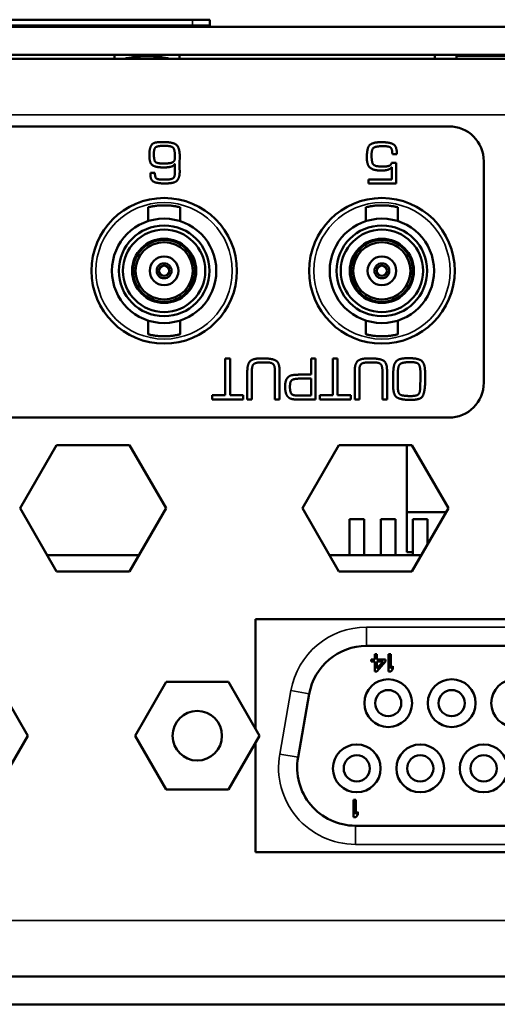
# Model space of a CAD drawing. Header units: inches. Extents: x 1.8 to 36.9, y 5.5 to 26.1.
# Tile 22 of 38: x 29.2 to 30, y 5.5 to 7.2. Entities that reach past the tile are written whole.
import ezdxf

# ---------------------------------------------------------------- set-up
doc = ezdxf.new("R2010")
doc.units = ezdxf.units.IN
doc.header["$MEASUREMENT"] = 0
doc.layers.add('Visible (ANSI)', color=7, linetype='Continuous', lineweight=50)
doc.layers.add('Visible Narrow (ANSI)', color=7, linetype='Continuous', lineweight=35)

msp = doc.modelspace()

# ---------------------------------------------------------------- linework, layer by layer
at = {"layer": 'Visible (ANSI)'}
for p, q in [((29.4879, 7.2234), (28.0479, 7.2234)), ((29.4879, 7.2234), (29.5179, 7.2234)), ((29.5179, 7.2134), (29.5179, 7.2234)), ((34.5639, 7.2114), (17.2559, 7.2114)), ((28.0479, 7.2134), (29.4879, 7.2134)), ((28.0479, 7.2134), (29.4879, 7.2134)), ((29.5179, 7.2134), (29.4879, 7.2134)), ((29.4879, 7.2134), (29.5179, 7.2134)), ((29.5179, 7.2114), (29.5179, 7.2134)), ((17.2559, 7.1634), (34.5639, 7.1634)), ((17.3109, 7.1564), (34.5089, 7.1564)), ((29.3539, 7.1564), (29.3539, 7.1634)), ((29.4659, 7.1564), (29.4659, 7.1634)), ((29.904, 7.1564), (29.904, 7.1634)), ((30.1534, 7.1614), (29.9414, 7.1614)), ((29.9414, 7.1564), (29.9414, 7.1614)), ((29.952, 7.1614), (29.952, 7.1634)), ((29.9284, 7.0404), (26.3324, 7.0404)), ((29.4378, 7.0069), (29.4412, 7.0069)), ((29.8139, 7.0063), (29.817, 7.0063)), ((29.4139, 6.9936), (29.4139, 6.9911)), ((29.4578, 6.9887), (29.4578, 6.9859)), ((29.4659, 6.9764), (29.4661, 6.9891)), ((29.8313, 6.9924), (29.8391, 6.9924)), ((29.9884, 6.6004), (29.9884, 6.9804)), ((29.4405, 6.9766), (29.4379, 6.9766)), ((29.4578, 6.9761), (29.4578, 6.9619)), ((29.4659, 6.9686), (29.4659, 6.9764)), ((29.8157, 6.9715), (29.8118, 6.9715)), ((29.8376, 6.9779), (29.8302, 6.9779)), ((29.8302, 6.9703), (29.8302, 6.9492)), ((29.8376, 6.9424), (29.8376, 6.9779)), ((29.4157, 6.9595), (29.4157, 6.9583)), ((29.4234, 6.9606), (29.4158, 6.9606)), ((29.4418, 6.949), (29.4393, 6.949)), ((29.8302, 6.9492), (29.7905, 6.9492)), ((29.7905, 6.9492), (29.7905, 6.9424)), ((29.7905, 6.9424), (29.8376, 6.9424)), ((29.4118, 6.9014), (29.4118, 6.8777)), ((29.4669, 6.9014), (29.4669, 6.8777)), ((29.7858, 6.9014), (29.7858, 6.8777)), ((29.8409, 6.9014), (29.8409, 6.8777)), ((29.4393, 6.8476), (29.4393, 6.8456)), ((29.8133, 6.8476), (29.8133, 6.8456)), ((29.3933, 6.819), (29.3916, 6.82)), ((29.4871, 6.82), (29.4854, 6.819)), ((29.7673, 6.819), (29.7656, 6.82)), ((29.8611, 6.82), (29.8594, 6.819)), ((29.3916, 6.7649), (29.3933, 6.7659)), ((29.4871, 6.7649), (29.4854, 6.7659)), ((29.7656, 6.7649), (29.7673, 6.7659)), ((29.8611, 6.7649), (29.8594, 6.7659)), ((29.4393, 6.7393), (29.4393, 6.7373)), ((29.8133, 6.7393), (29.8133, 6.7373)), ((29.4118, 6.7072), (29.4118, 6.6835)), ((29.4669, 6.7072), (29.4669, 6.6835)), ((29.7858, 6.7072), (29.7858, 6.6835)), ((29.8409, 6.7072), (29.8409, 6.6835)), ((29.8579, 6.6424), (29.8564, 6.6424)), ((29.8595, 6.6424), (29.8579, 6.6424)), ((29.5525, 6.6417), (29.5444, 6.6417)), ((29.5444, 6.6417), (29.5444, 6.5791)), ((29.5525, 6.5791), (29.5525, 6.6417)), ((29.6067, 6.6353), (29.6144, 6.6353)), ((29.6918, 6.6417), (29.6918, 6.6143)), ((29.6994, 6.6417), (29.6918, 6.6417)), ((29.6994, 6.5717), (29.6994, 6.6417)), ((29.737, 6.6417), (29.7289, 6.6417)), ((29.7289, 6.6417), (29.7289, 6.5791)), ((29.737, 6.5791), (29.737, 6.6417)), ((29.7913, 6.6353), (29.7989, 6.6353)), ((29.5822, 6.6207), (29.5822, 6.5717)), ((29.59, 6.5717), (29.59, 6.6207)), ((29.6296, 6.6207), (29.6296, 6.5717)), ((29.6376, 6.5717), (29.6376, 6.6207)), ((29.6683, 6.6141), (29.668, 6.6141)), ((29.6918, 6.6143), (29.6715, 6.6143)), ((29.7667, 6.6207), (29.7667, 6.5717)), ((29.7746, 6.5717), (29.7746, 6.6207)), ((29.8142, 6.6207), (29.8142, 6.5717)), ((29.8222, 6.5717), (29.8222, 6.6207)), ((29.8795, 6.6188), (29.8796, 6.6076)), ((29.8876, 6.6038), (29.8876, 6.6079)), ((29.6731, 6.6074), (29.6918, 6.6074)), ((29.6918, 6.6074), (29.6918, 6.5786)), ((29.8405, 6.5949), (29.8405, 6.6064)), ((29.8796, 6.6076), (29.8793, 6.5947)), ((29.522, 6.5791), (29.522, 6.5717)), ((29.5444, 6.5791), (29.522, 6.5791)), ((29.5753, 6.5791), (29.5525, 6.5791)), ((29.5753, 6.5717), (29.5753, 6.5791)), ((29.6688, 6.5785), (29.667, 6.5785)), ((29.6918, 6.5786), (29.6706, 6.5786)), ((29.7065, 6.5791), (29.7065, 6.5717)), ((29.7289, 6.5791), (29.7065, 6.5791)), ((29.7598, 6.5791), (29.737, 6.5791)), ((29.7598, 6.5717), (29.7598, 6.5791)), ((29.8635, 6.5775), (29.8609, 6.5775)), ((29.522, 6.5717), (29.5753, 6.5717)), ((29.5822, 6.5717), (29.59, 6.5717)), ((29.6296, 6.5717), (29.6376, 6.5717)), ((29.6668, 6.5717), (29.6994, 6.5717)), ((29.7065, 6.5717), (29.7598, 6.5717)), ((29.7667, 6.5717), (29.7746, 6.5717)), ((29.8142, 6.5717), (29.8222, 6.5717)), ((29.8613, 6.5709), (29.8648, 6.5709)), ((27.8188, 6.5404), (29.9284, 6.5404)), ((29.192, 6.3848), (29.2546, 6.4933)), ((29.2546, 6.4933), (29.3799, 6.4933)), ((29.3799, 6.4933), (29.4426, 6.3848)), ((29.677, 6.3848), (29.7396, 6.4933)), ((29.7396, 6.4933), (29.8649, 6.4933)), ((29.8563, 6.4933), (29.8563, 6.3783)), ((29.8649, 6.4933), (29.9276, 6.3848)), ((29.2546, 6.2763), (29.192, 6.3848)), ((29.4426, 6.3848), (29.3799, 6.2763)), ((29.7396, 6.2763), (29.677, 6.3848)), ((29.8563, 6.3783), (29.9238, 6.3783)), ((29.8563, 6.3094), (29.8563, 6.3783)), ((29.9276, 6.3848), (29.8649, 6.2763)), ((29.7827, 6.3664), (29.7577, 6.3664)), ((29.7577, 6.3044), (29.7577, 6.3664)), ((29.7827, 6.3044), (29.7827, 6.3664)), ((29.8367, 6.3664), (29.8117, 6.3664)), ((29.8117, 6.3044), (29.8117, 6.3664)), ((29.8367, 6.3044), (29.8367, 6.3664)), ((29.8917, 6.3664), (29.8667, 6.3664)), ((29.8667, 6.3044), (29.8667, 6.3664)), ((29.8917, 6.3227), (29.8917, 6.3664)), ((29.2384, 6.3044), (29.3962, 6.3044)), ((29.7234, 6.3044), (29.8812, 6.3044)), ((29.8563, 6.3094), (29.8667, 6.3094)), ((29.3799, 6.2763), (29.2546, 6.2763)), ((29.8649, 6.2763), (29.7396, 6.2763)), ((29.5962, 6.1944), (31.2482, 6.1944)), ((29.5962, 6.0062), (29.5962, 6.1944)), ((31.0574, 6.1488), (29.787, 6.1488)), ((29.801, 6.1255), (29.7947, 6.1255)), ((29.7947, 6.1255), (29.7947, 6.1217)), ((29.7947, 6.1217), (29.801, 6.1217)), ((29.8047, 6.1344), (29.801, 6.1344)), ((29.801, 6.1344), (29.801, 6.1255)), ((29.801, 6.1217), (29.801, 6.1044)), ((29.8047, 6.1255), (29.8047, 6.1344)), ((29.8197, 6.1255), (29.8047, 6.1255)), ((29.8047, 6.1044), (29.8197, 6.1217)), ((29.8153, 6.1217), (29.8047, 6.1096)), ((29.8047, 6.1096), (29.8047, 6.1217)), ((29.8047, 6.1217), (29.8153, 6.1217)), ((29.8197, 6.1217), (29.8197, 6.1255)), ((29.8247, 6.1344), (29.8247, 6.1044)), ((29.8285, 6.1344), (29.8247, 6.1344)), ((29.8285, 6.1096), (29.8285, 6.1344)), ((29.801, 6.1044), (29.8047, 6.1044)), ((29.8247, 6.1044), (29.8285, 6.1044)), ((29.8322, 6.114), (29.8285, 6.1096)), ((29.8285, 6.1044), (29.8322, 6.1089)), ((29.8322, 6.1089), (29.8322, 6.114)), ((29.1516, 6.0869), (29.205, 5.9944)), ((29.3894, 5.9944), (29.4428, 6.0869)), ((29.4428, 6.0869), (29.5496, 6.0869)), ((29.5496, 6.0869), (29.603, 5.9944)), ((29.6885, 6.0662), (29.6693, 5.9574)), ((29.205, 5.9944), (29.1516, 5.9019)), ((29.4428, 5.9019), (29.3894, 5.9944)), ((29.603, 5.9944), (29.5496, 5.9019)), ((29.5962, 5.7944), (29.5962, 5.9827)), ((29.5496, 5.9019), (29.4428, 5.9019)), ((29.7647, 5.8844), (29.7647, 5.8544)), ((29.7685, 5.8844), (29.7647, 5.8844)), ((29.7685, 5.8596), (29.7685, 5.8844)), ((29.7647, 5.8544), (29.7685, 5.8544)), ((29.7722, 5.864), (29.7685, 5.8596)), ((29.7685, 5.8544), (29.7722, 5.8589)), ((29.7722, 5.8589), (29.7722, 5.864)), ((29.7678, 5.84), (31.0766, 5.84)), ((31.2482, 5.7944), (29.5962, 5.7944)), ((17.2839, 5.5814), (34.5359, 5.5814)), ((17.2839, 5.5334), (34.5359, 5.5334))]:
    msp.add_line(p, q, dxfattribs=at)
for centre, radius in [((29.4394, 6.7924), 0.125), ((29.8134, 6.7924), 0.125), ((29.4393, 6.7924), 0.0896), ((29.8133, 6.7924), 0.0896), ((29.4393, 6.7924), 0.0778), ((29.4393, 6.7924), 0.0707), ((29.8133, 6.7924), 0.0778), ((29.8133, 6.7924), 0.0707), ((29.4393, 6.7924), 0.0551), ((29.4393, 6.7924), 0.0531), ((29.8133, 6.7924), 0.0551), ((29.8133, 6.7924), 0.0531), ((29.4393, 6.7924), 0.0492), ((29.8133, 6.7924), 0.0492), ((29.4393, 6.7924), 0.0246), ((29.8133, 6.7924), 0.0246), ((29.4393, 6.7924), 0.0128), ((29.4393, 6.7924), 0.00886), ((29.8133, 6.7924), 0.0128), ((29.8133, 6.7924), 0.00886), ((29.8242, 6.0504), 0.041), ((29.9332, 6.0504), 0.041), ((30.0422, 6.0504), 0.041), ((29.8242, 6.0504), 0.0225), ((29.9332, 6.0504), 0.0225), ((29.4962, 5.9944), 0.0425), ((29.7702, 5.9384), 0.041), ((29.8792, 5.9384), 0.041), ((29.9882, 5.9384), 0.041), ((29.7702, 5.9384), 0.0225), ((29.8792, 5.9384), 0.0225), ((29.9882, 5.9384), 0.0225)]:
    msp.add_circle(centre, radius, dxfattribs=at)
for centre, radius, start, end in [((29.9284, 6.9804), 0.06, 0, 90), ((29.9284, 6.6004), 0.06, 270, 0), ((29.787, 6.0488), 0.1, 90, 170), ((29.7678, 5.94), 0.1, 170, 270)]:
    msp.add_arc(centre, radius, start, end, dxfattribs=at)
for points, knots in [([(29.4099, 7.1608), (29.4025, 7.1608), (29.3947, 7.1603), (29.3814, 7.1587), (29.3757, 7.1576), (29.3711, 7.1564)], [0.4350515, 0.4350515, 0.4350515, 0.4350515, 0.4914032, 0.4914032, 0.5403665, 0.5403665, 0.5403665, 0.5403665]), ([(29.4487, 7.1564), (29.4441, 7.1576), (29.4385, 7.1587), (29.4251, 7.1603), (29.4173, 7.1608), (29.4099, 7.1608)], [0.3297364, 0.3297364, 0.3297364, 0.3297364, 0.3786997, 0.3786997, 0.4350515, 0.4350515, 0.4350515, 0.4350515]), ([(29.4669, 6.9014), (29.4669, 6.9014), (29.4668, 6.9014), (29.4666, 6.9015), (29.4664, 6.9015), (29.4662, 6.9016), (29.4658, 6.9017), (29.4654, 6.9018), (29.465, 6.9019), (29.4644, 6.902), (29.4639, 6.9021), (29.4633, 6.9023), (29.4625, 6.9024), (29.4618, 6.9026), (29.461, 6.9027), (29.4602, 6.9029), (29.4593, 6.9031), (29.4584, 6.9032), (29.4574, 6.9034), (29.4564, 6.9035), (29.4553, 6.9037), (29.4542, 6.9039), (29.4531, 6.904), (29.4519, 6.9041), (29.4507, 6.9043), (29.4495, 6.9044), (29.4483, 6.9045), (29.447, 6.9046), (29.4458, 6.9047), (29.4445, 6.9047), (29.4432, 6.9048), (29.4419, 6.9048), (29.4406, 6.9048), (29.4393, 6.9048), (29.438, 6.9048), (29.4367, 6.9048), (29.4354, 6.9048), (29.4342, 6.9047), (29.4329, 6.9047), (29.4316, 6.9046), (29.4304, 6.9045), (29.4291, 6.9044), (29.4279, 6.9043), (29.4268, 6.9041), (29.4256, 6.904), (29.4245, 6.9039), (29.4234, 6.9037), (29.4223, 6.9035), (29.4213, 6.9034), (29.4203, 6.9032), (29.4194, 6.9031), (29.4185, 6.9029), (29.4176, 6.9027), (29.4168, 6.9026), (29.4161, 6.9024), (29.4154, 6.9023), (29.4148, 6.9021), (29.4142, 6.902), (29.4137, 6.9019), (29.4132, 6.9018), (29.4129, 6.9017), (29.4125, 6.9016), (29.4122, 6.9015), (29.412, 6.9015), (29.4119, 6.9014), (29.4118, 6.9014), (29.4118, 6.9014)], [0, 0, 0, 0, 0.045455, 0.045455, 0.045455, 0.090909, 0.090909, 0.090909, 0.136364, 0.136364, 0.136364, 0.181818, 0.181818, 0.181818, 0.227273, 0.227273, 0.227273, 0.272727, 0.272727, 0.272727, 0.318182, 0.318182, 0.318182, 0.363636, 0.363636, 0.363636, 0.409091, 0.409091, 0.409091, 0.454545, 0.454545, 0.454545, 0.5, 0.5, 0.5, 0.545455, 0.545455, 0.545455, 0.590909, 0.590909, 0.590909, 0.636364, 0.636364, 0.636364, 0.681818, 0.681818, 0.681818, 0.727273, 0.727273, 0.727273, 0.772727, 0.772727, 0.772727, 0.818182, 0.818182, 0.818182, 0.863636, 0.863636, 0.863636, 0.909091, 0.909091, 0.909091, 0.954545, 0.954545, 0.954545, 1, 1, 1, 1]), ([(29.8409, 6.9014), (29.8409, 6.9014), (29.8408, 6.9014), (29.8406, 6.9015), (29.8405, 6.9015), (29.8402, 6.9016), (29.8398, 6.9017), (29.8394, 6.9018), (29.839, 6.9019), (29.8384, 6.902), (29.8379, 6.9021), (29.8373, 6.9023), (29.8366, 6.9024), (29.8359, 6.9026), (29.8351, 6.9027), (29.8342, 6.9029), (29.8333, 6.9031), (29.8324, 6.9032), (29.8314, 6.9034), (29.8304, 6.9035), (29.8293, 6.9037), (29.8282, 6.9039), (29.8271, 6.904), (29.8259, 6.9041), (29.8247, 6.9043), (29.8235, 6.9044), (29.8223, 6.9045), (29.8211, 6.9046), (29.8198, 6.9047), (29.8185, 6.9047), (29.8172, 6.9048), (29.8159, 6.9048), (29.8146, 6.9048), (29.8133, 6.9048), (29.812, 6.9048), (29.8108, 6.9048), (29.8095, 6.9048), (29.8082, 6.9047), (29.8069, 6.9047), (29.8056, 6.9046), (29.8044, 6.9045), (29.8032, 6.9044), (29.802, 6.9043), (29.8008, 6.9041), (29.7996, 6.904), (29.7985, 6.9039), (29.7974, 6.9037), (29.7963, 6.9035), (29.7953, 6.9034), (29.7943, 6.9032), (29.7934, 6.9031), (29.7925, 6.9029), (29.7916, 6.9027), (29.7908, 6.9026), (29.7901, 6.9024), (29.7894, 6.9023), (29.7888, 6.9021), (29.7882, 6.902), (29.7877, 6.9019), (29.7873, 6.9018), (29.7869, 6.9017), (29.7865, 6.9016), (29.7862, 6.9015), (29.7861, 6.9015), (29.7859, 6.9014), (29.7858, 6.9014), (29.7858, 6.9014)], [0, 0, 0, 0, 0.045455, 0.045455, 0.045455, 0.090909, 0.090909, 0.090909, 0.136364, 0.136364, 0.136364, 0.181818, 0.181818, 0.181818, 0.227273, 0.227273, 0.227273, 0.272727, 0.272727, 0.272727, 0.318182, 0.318182, 0.318182, 0.363636, 0.363636, 0.363636, 0.409091, 0.409091, 0.409091, 0.454545, 0.454545, 0.454545, 0.5, 0.5, 0.5, 0.545455, 0.545455, 0.545455, 0.590909, 0.590909, 0.590909, 0.636364, 0.636364, 0.636364, 0.681818, 0.681818, 0.681818, 0.727273, 0.727273, 0.727273, 0.772727, 0.772727, 0.772727, 0.818182, 0.818182, 0.818182, 0.863636, 0.863636, 0.863636, 0.909091, 0.909091, 0.909091, 0.954545, 0.954545, 0.954545, 1, 1, 1, 1]), ([(29.4118, 6.6835), (29.4118, 6.6835), (29.4119, 6.6834), (29.412, 6.6834), (29.4122, 6.6834), (29.4125, 6.6833), (29.4129, 6.6832), (29.4132, 6.6831), (29.4137, 6.683), (29.4142, 6.6829), (29.4148, 6.6828), (29.4154, 6.6826), (29.4161, 6.6825), (29.4168, 6.6823), (29.4176, 6.6822), (29.4185, 6.682), (29.4194, 6.6818), (29.4203, 6.6817), (29.4213, 6.6815), (29.4223, 6.6813), (29.4234, 6.6812), (29.4245, 6.681), (29.4256, 6.6809), (29.4268, 6.6807), (29.4279, 6.6806), (29.4291, 6.6805), (29.4304, 6.6804), (29.4316, 6.6803), (29.4329, 6.6802), (29.4342, 6.6801), (29.4354, 6.6801), (29.4367, 6.6801), (29.438, 6.68), (29.4393, 6.68), (29.4406, 6.68), (29.4419, 6.6801), (29.4432, 6.6801), (29.4445, 6.6801), (29.4458, 6.6802), (29.447, 6.6803), (29.4483, 6.6804), (29.4495, 6.6805), (29.4507, 6.6806), (29.4519, 6.6807), (29.4531, 6.6809), (29.4542, 6.681), (29.4553, 6.6812), (29.4564, 6.6813), (29.4574, 6.6815), (29.4584, 6.6817), (29.4593, 6.6818), (29.4602, 6.682), (29.461, 6.6822), (29.4618, 6.6823), (29.4625, 6.6825), (29.4633, 6.6826), (29.4639, 6.6828), (29.4644, 6.6829), (29.465, 6.683), (29.4654, 6.6831), (29.4658, 6.6832), (29.4662, 6.6833), (29.4664, 6.6834), (29.4666, 6.6834), (29.4668, 6.6834), (29.4669, 6.6835), (29.4669, 6.6835)], [0, 0, 0, 0, 0.045455, 0.045455, 0.045455, 0.090909, 0.090909, 0.090909, 0.136364, 0.136364, 0.136364, 0.181818, 0.181818, 0.181818, 0.227273, 0.227273, 0.227273, 0.272727, 0.272727, 0.272727, 0.318182, 0.318182, 0.318182, 0.363636, 0.363636, 0.363636, 0.409091, 0.409091, 0.409091, 0.454545, 0.454545, 0.454545, 0.5, 0.5, 0.5, 0.545455, 0.545455, 0.545455, 0.590909, 0.590909, 0.590909, 0.636364, 0.636364, 0.636364, 0.681818, 0.681818, 0.681818, 0.727273, 0.727273, 0.727273, 0.772727, 0.772727, 0.772727, 0.818182, 0.818182, 0.818182, 0.863636, 0.863636, 0.863636, 0.909091, 0.909091, 0.909091, 0.954545, 0.954545, 0.954545, 1, 1, 1, 1]), ([(29.7858, 6.6835), (29.7858, 6.6835), (29.7859, 6.6834), (29.7861, 6.6834), (29.7862, 6.6834), (29.7865, 6.6833), (29.7869, 6.6832), (29.7873, 6.6831), (29.7877, 6.683), (29.7882, 6.6829), (29.7888, 6.6828), (29.7894, 6.6826), (29.7901, 6.6825), (29.7908, 6.6823), (29.7916, 6.6822), (29.7925, 6.682), (29.7934, 6.6818), (29.7943, 6.6817), (29.7953, 6.6815), (29.7963, 6.6813), (29.7974, 6.6812), (29.7985, 6.681), (29.7996, 6.6809), (29.8008, 6.6807), (29.802, 6.6806), (29.8032, 6.6805), (29.8044, 6.6804), (29.8056, 6.6803), (29.8069, 6.6802), (29.8082, 6.6801), (29.8095, 6.6801), (29.8108, 6.6801), (29.812, 6.68), (29.8133, 6.68), (29.8146, 6.68), (29.8159, 6.6801), (29.8172, 6.6801), (29.8185, 6.6801), (29.8198, 6.6802), (29.8211, 6.6803), (29.8223, 6.6804), (29.8235, 6.6805), (29.8247, 6.6806), (29.8259, 6.6807), (29.8271, 6.6809), (29.8282, 6.681), (29.8293, 6.6812), (29.8304, 6.6813), (29.8314, 6.6815), (29.8324, 6.6817), (29.8333, 6.6818), (29.8342, 6.682), (29.8351, 6.6822), (29.8359, 6.6823), (29.8366, 6.6825), (29.8373, 6.6826), (29.8379, 6.6828), (29.8384, 6.6829), (29.839, 6.683), (29.8394, 6.6831), (29.8398, 6.6832), (29.8402, 6.6833), (29.8405, 6.6834), (29.8406, 6.6834), (29.8408, 6.6834), (29.8409, 6.6835), (29.8409, 6.6835)], [0, 0, 0, 0, 0.045455, 0.045455, 0.045455, 0.090909, 0.090909, 0.090909, 0.136364, 0.136364, 0.136364, 0.181818, 0.181818, 0.181818, 0.227273, 0.227273, 0.227273, 0.272727, 0.272727, 0.272727, 0.318182, 0.318182, 0.318182, 0.363636, 0.363636, 0.363636, 0.409091, 0.409091, 0.409091, 0.454545, 0.454545, 0.454545, 0.5, 0.5, 0.5, 0.545455, 0.545455, 0.545455, 0.590909, 0.590909, 0.590909, 0.636364, 0.636364, 0.636364, 0.681818, 0.681818, 0.681818, 0.727273, 0.727273, 0.727273, 0.772727, 0.772727, 0.772727, 0.818182, 0.818182, 0.818182, 0.863636, 0.863636, 0.863636, 0.909091, 0.909091, 0.909091, 0.954545, 0.954545, 0.954545, 1, 1, 1, 1])]:
    msp.add_open_spline(points, degree=3, knots=knots, dxfattribs=at)
for points in [[(29.4276, 7.013), (29.419, 7.0123), (29.4141, 7.0005), (29.4139, 6.9936)], [(29.4217, 6.9937), (29.4217, 7.0029), (29.4291, 7.0069), (29.4378, 7.0069)], [(29.4397, 7.0134), (29.4366, 7.0134), (29.4305, 7.0133), (29.4276, 7.013)], [(29.4661, 6.9891), (29.4661, 7.0043), (29.454, 7.0134), (29.4397, 7.0134)], [(29.4412, 7.0069), (29.4527, 7.0069), (29.4578, 6.9995), (29.4578, 6.9887)], [(29.813, 7.0132), (29.7966, 7.0132), (29.7875, 7.0029), (29.7875, 6.9868)], [(29.7956, 6.9912), (29.7956, 7.0018), (29.804, 7.0063), (29.8139, 7.0063)], [(29.8391, 6.9924), (29.8391, 7.007), (29.8256, 7.0132), (29.813, 7.0132)], [(29.817, 7.0063), (29.8256, 7.0063), (29.8313, 7.0012), (29.8313, 6.9924)], [(29.4139, 6.9911), (29.4139, 6.9774), (29.4247, 6.9699), (29.4374, 6.9699)], [(29.4379, 6.9766), (29.4261, 6.9766), (29.4217, 6.983), (29.4217, 6.9937)], [(29.4578, 6.9859), (29.4577, 6.9841), (29.4567, 6.9806), (29.4552, 6.9795)], [(29.7875, 6.9868), (29.7875, 6.9736), (29.7993, 6.9645), (29.8118, 6.9645)], [(29.8118, 6.9715), (29.7997, 6.9715), (29.7956, 6.9809), (29.7956, 6.9912)], [(29.4374, 6.9699), (29.4386, 6.9699), (29.4412, 6.9699), (29.4423, 6.97)], [(29.4462, 6.9769), (29.4447, 6.9768), (29.4418, 6.9766), (29.4405, 6.9766)], [(29.4423, 6.97), (29.4448, 6.97), (29.4496, 6.9707), (29.4519, 6.9714)], [(29.4552, 6.9795), (29.4536, 6.9782), (29.4488, 6.9771), (29.4462, 6.9769)], [(29.4519, 6.9714), (29.454, 6.972), (29.4567, 6.9745), (29.4578, 6.9761)], [(29.466, 6.9608), (29.466, 6.9627), (29.466, 6.9666), (29.4659, 6.9686)], [(29.8118, 6.9645), (29.8131, 6.9645), (29.8159, 6.9645), (29.8174, 6.9647)], [(29.8205, 6.9716), (29.8192, 6.9715), (29.8168, 6.9715), (29.8157, 6.9715)], [(29.8174, 6.9647), (29.821, 6.965), (29.8279, 6.9673), (29.8302, 6.9703)], [(29.8268, 6.9732), (29.8253, 6.9724), (29.8222, 6.9718), (29.8205, 6.9716)], [(29.8302, 6.9779), (29.8298, 6.9764), (29.8281, 6.9739), (29.8268, 6.9732)], [(29.4158, 6.9606), (29.4158, 6.9603), (29.4157, 6.9598), (29.4157, 6.9595)], [(29.4157, 6.9583), (29.4157, 6.9467), (29.4303, 6.9424), (29.4393, 6.9424)], [(29.4303, 6.9494), (29.4255, 6.95), (29.4234, 6.9566), (29.4234, 6.9606)], [(29.4393, 6.949), (29.4371, 6.949), (29.4326, 6.9491), (29.4303, 6.9494)], [(29.4466, 6.9492), (29.4453, 6.9491), (29.4429, 6.949), (29.4418, 6.949)], [(29.4564, 6.9532), (29.4551, 6.951), (29.4496, 6.9494), (29.4466, 6.9492)], [(29.4532, 6.9434), (29.4602, 6.9446), (29.466, 6.9543), (29.466, 6.9608)], [(29.4577, 6.9584), (29.4576, 6.9571), (29.457, 6.9543), (29.4564, 6.9532)], [(29.4578, 6.9619), (29.4578, 6.961), (29.4578, 6.9594), (29.4577, 6.9584)], [(29.4393, 6.9424), (29.4409, 6.9424), (29.4445, 6.9425), (29.4462, 6.9425)], [(29.4462, 6.9425), (29.448, 6.9427), (29.4515, 6.943), (29.4532, 6.9434)], [(29.6021, 6.6419), (29.5904, 6.6415), (29.5822, 6.6315), (29.5822, 6.6207)], [(29.61, 6.6421), (29.608, 6.6421), (29.6041, 6.642), (29.6021, 6.6419)], [(29.6376, 6.6207), (29.6376, 6.6359), (29.6228, 6.6421), (29.61, 6.6421)], [(29.7867, 6.6419), (29.7749, 6.6415), (29.7667, 6.6315), (29.7667, 6.6207)], [(29.7945, 6.6421), (29.7925, 6.6421), (29.7887, 6.642), (29.7867, 6.6419)], [(29.8222, 6.6207), (29.8222, 6.6359), (29.8074, 6.6421), (29.7945, 6.6421)], [(29.8564, 6.6424), (29.8432, 6.6424), (29.8332, 6.6323), (29.8329, 6.6195)], [(29.8626, 6.6423), (29.8618, 6.6423), (29.8604, 6.6423), (29.8595, 6.6424)], [(29.8874, 6.6216), (29.8867, 6.635), (29.8744, 6.6423), (29.8626, 6.6423)], [(29.59, 6.6207), (29.59, 6.6302), (29.5974, 6.6353), (29.6067, 6.6353)], [(29.6144, 6.6353), (29.6232, 6.6353), (29.6296, 6.6297), (29.6296, 6.6207)], [(29.7746, 6.6207), (29.7746, 6.6302), (29.7819, 6.6353), (29.7913, 6.6353)], [(29.7989, 6.6353), (29.8078, 6.6353), (29.8142, 6.6297), (29.8142, 6.6207)], [(29.8407, 6.618), (29.841, 6.6308), (29.8508, 6.6357), (29.8627, 6.6357)], [(29.8627, 6.6357), (29.8733, 6.6357), (29.8792, 6.629), (29.8795, 6.6188)], [(29.6517, 6.6093), (29.6496, 6.6072), (29.6477, 6.6017), (29.6474, 6.5988)], [(29.668, 6.6141), (29.6635, 6.614), (29.6551, 6.6127), (29.6517, 6.6093)], [(29.6715, 6.6143), (29.6707, 6.6143), (29.6691, 6.6141), (29.6683, 6.6141)], [(29.8329, 6.6195), (29.8327, 6.6133), (29.8327, 6.6007), (29.8327, 6.5945)], [(29.8405, 6.6064), (29.8405, 6.6094), (29.8407, 6.6151), (29.8407, 6.618)], [(29.8876, 6.6079), (29.8876, 6.6112), (29.8876, 6.6182), (29.8874, 6.6216)], [(29.6474, 6.5988), (29.6473, 6.5974), (29.6472, 6.5948), (29.6472, 6.5935)], [(29.6472, 6.5935), (29.6472, 6.5925), (29.6473, 6.5902), (29.6473, 6.5892)], [(29.6554, 6.5933), (29.6554, 6.6033), (29.6638, 6.6074), (29.6731, 6.6074)], [(29.667, 6.5785), (29.6592, 6.5785), (29.6554, 6.5858), (29.6554, 6.5933)], [(29.8327, 6.5945), (29.8327, 6.5781), (29.8472, 6.5709), (29.8613, 6.5709)], [(29.8609, 6.5775), (29.8497, 6.5775), (29.8405, 6.582), (29.8405, 6.5949)], [(29.8793, 6.5947), (29.8792, 6.5832), (29.8728, 6.5775), (29.8635, 6.5775)], [(29.8648, 6.5709), (29.8818, 6.5709), (29.8876, 6.5895), (29.8876, 6.6038)], [(29.6473, 6.5892), (29.6476, 6.5852), (29.6499, 6.5779), (29.653, 6.5751)], [(29.653, 6.5751), (29.655, 6.5734), (29.6599, 6.572), (29.6625, 6.5718)], [(29.6706, 6.5786), (29.6702, 6.5786), (29.6692, 6.5786), (29.6688, 6.5785)], [(29.6625, 6.5718), (29.6637, 6.5717), (29.6658, 6.5717), (29.6668, 6.5717)]]:
    msp.add_open_spline(points, degree=2, dxfattribs=at)
at = {"layer": 'Visible Narrow (ANSI)'}
for p, q in [((29.4879, 7.2234), (29.4879, 7.2134)), ((29.4879, 7.2134), (29.4879, 7.2114)), ((34.5089, 7.0604), (17.3109, 7.0604)), ((29.4295, 6.6678), (29.4494, 6.6678)), ((29.8035, 6.6678), (29.8234, 6.6678)), ((31.0574, 6.1808), (29.787, 6.1808)), ((29.787, 6.1808), (29.787, 6.1488)), ((29.657, 6.0718), (29.6378, 5.963)), ((29.657, 6.0718), (29.6885, 6.0662)), ((29.6378, 5.963), (29.6693, 5.9574)), ((29.7678, 5.808), (29.7678, 5.84)), ((29.7678, 5.808), (31.0766, 5.808)), ((17.3109, 5.6774), (34.5089, 5.6774))]:
    msp.add_line(p, q, dxfattribs=at)
for centre in [(29.4393, 6.7924), (29.8133, 6.7924)]:
    msp.add_circle(centre, 0.1171, dxfattribs=at)
for centre, start, end in [((29.787, 6.0488), 90, 170), ((29.7678, 5.94), 170, 270)]:
    msp.add_arc(centre, 0.132, start, end, dxfattribs=at)

doc.saveas('drawing.dxf')
